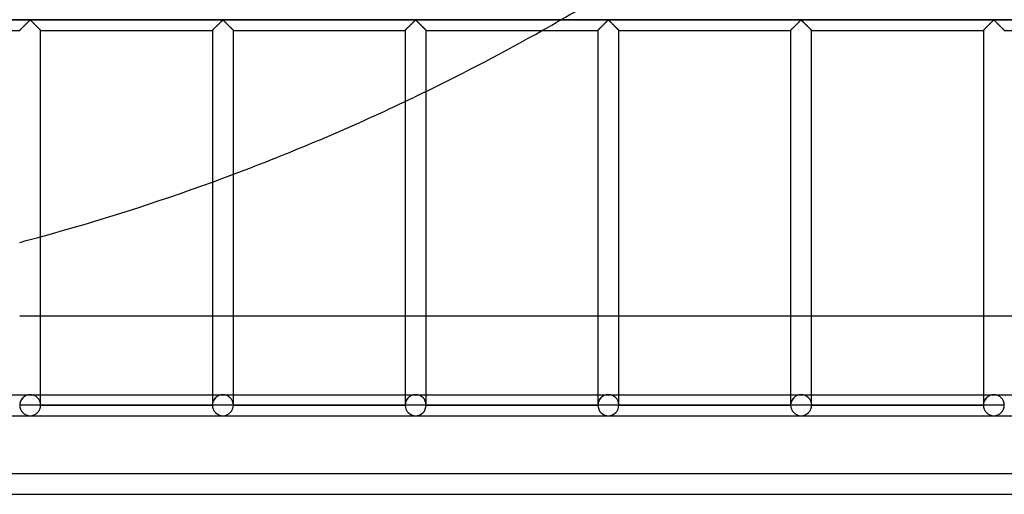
# Model space of a CAD drawing. Header units: millimetres. Extents: x -572 to 572, y -572 to 572.
# Tile 38 of 59: x 135 to 370, y -572 to -459. Entities that reach past the tile are written whole.
import ezdxf

# ---------------------------------------------------------------- set-up
doc = ezdxf.new("R2010")
doc.units = ezdxf.units.MM
doc.layers.add('MAIN-1', color=7, linetype='Continuous')
doc.layers.add('MAIN-2', color=7, linetype='Continuous')

msp = doc.modelspace()

# ---------------------------------------------------------------- linework, layer by layer
at = {"layer": 'MAIN-1'}
for p, q in [((551.25, -459.38), (-551.25, -459.38)), ((137.19, -460), (137.3, -459.89)), ((137.3, -459.89), (137.41, -459.79)), ((137.41, -459.79), (137.51, -459.69)), ((137.51, -459.69), (137.61, -459.59)), ((137.61, -459.59), (137.7, -459.51)), ((137.7, -459.51), (137.81, -459.45)), ((137.81, -459.45), (137.89, -459.48)), ((137.89, -459.48), (137.94, -459.52)), ((137.94, -459.52), (137.99, -459.57)), ((137.99, -459.57), (138.05, -459.62)), ((138.05, -459.62), (138.1, -459.67)), ((138.1, -459.67), (138.16, -459.73)), ((138.16, -459.73), (138.22, -459.79)), ((138.22, -459.79), (138.28, -459.85)), ((138.28, -459.85), (138.34, -459.91)), ((138.34, -459.91), (138.41, -459.97)), ((138.41, -459.97), (138.47, -460.04)), ((183.13, -460), (183.24, -459.89)), ((183.24, -459.89), (183.35, -459.79)), ((183.35, -459.79), (183.45, -459.69)), ((183.45, -459.69), (183.54, -459.59)), ((183.54, -459.59), (183.64, -459.51)), ((183.64, -459.51), (183.75, -459.45)), ((183.75, -459.45), (183.82, -459.48)), ((183.82, -459.48), (183.88, -459.52)), ((183.88, -459.52), (183.93, -459.57)), ((183.93, -459.57), (183.98, -459.62)), ((183.98, -459.62), (184.04, -459.67)), ((184.04, -459.67), (184.1, -459.73)), ((184.1, -459.73), (184.16, -459.79)), ((184.16, -459.79), (184.22, -459.85)), ((184.22, -459.85), (184.28, -459.91)), ((184.28, -459.91), (184.34, -459.97)), ((184.34, -459.97), (184.41, -460.04)), ((229.06, -460), (229.18, -459.89)), ((229.18, -459.89), (229.28, -459.79)), ((229.28, -459.79), (229.38, -459.69)), ((229.38, -459.69), (229.48, -459.59)), ((229.48, -459.59), (229.57, -459.51)), ((229.57, -459.51), (229.69, -459.45)), ((229.69, -459.45), (229.76, -459.48)), ((229.76, -459.48), (229.82, -459.52)), ((229.82, -459.52), (229.87, -459.57)), ((229.87, -459.57), (229.92, -459.62)), ((229.92, -459.62), (229.98, -459.67)), ((229.98, -459.67), (230.04, -459.73)), ((230.04, -459.73), (230.09, -459.79)), ((230.09, -459.79), (230.16, -459.85)), ((230.16, -459.85), (230.22, -459.91)), ((230.22, -459.91), (230.28, -459.97)), ((230.28, -459.97), (230.35, -460.04)), ((275, -460), (275.11, -459.89)), ((275.11, -459.89), (275.22, -459.79)), ((275.22, -459.79), (275.32, -459.69)), ((275.32, -459.69), (275.42, -459.59)), ((275.42, -459.59), (275.51, -459.51)), ((275.51, -459.51), (275.62, -459.45)), ((275.62, -459.45), (275.7, -459.48)), ((275.7, -459.48), (275.75, -459.52)), ((275.75, -459.52), (275.81, -459.57)), ((275.81, -459.57), (275.86, -459.62)), ((275.86, -459.62), (275.92, -459.67)), ((275.92, -459.67), (275.97, -459.73)), ((275.97, -459.73), (276.03, -459.79)), ((276.03, -459.79), (276.09, -459.85)), ((276.09, -459.85), (276.16, -459.91)), ((276.16, -459.91), (276.22, -459.97)), ((276.22, -459.97), (276.28, -460.04)), ((320.94, -460), (321.05, -459.89)), ((321.05, -459.89), (321.16, -459.79)), ((321.16, -459.79), (321.26, -459.69)), ((321.26, -459.69), (321.36, -459.59)), ((321.36, -459.59), (321.45, -459.51)), ((321.45, -459.51), (321.56, -459.45)), ((321.56, -459.45), (321.64, -459.48)), ((321.64, -459.48), (321.69, -459.52)), ((321.69, -459.52), (321.74, -459.57)), ((321.74, -459.57), (321.8, -459.62)), ((321.8, -459.62), (321.85, -459.67)), ((321.85, -459.67), (321.91, -459.73)), ((321.91, -459.73), (321.97, -459.79)), ((321.97, -459.79), (322.03, -459.85)), ((322.03, -459.85), (322.09, -459.91)), ((322.09, -459.91), (322.16, -459.97)), ((322.16, -459.97), (322.22, -460.04)), ((366.88, -460), (366.99, -459.89)), ((366.99, -459.89), (367.1, -459.79)), ((367.1, -459.79), (367.2, -459.69)), ((367.2, -459.69), (367.29, -459.59)), ((367.29, -459.59), (367.39, -459.51)), ((367.39, -459.51), (367.5, -459.45)), ((367.5, -459.45), (367.57, -459.48)), ((367.57, -459.48), (367.63, -459.52)), ((367.63, -459.52), (367.68, -459.57)), ((367.68, -459.57), (367.73, -459.62)), ((367.73, -459.62), (367.79, -459.67)), ((367.79, -459.67), (367.85, -459.73)), ((367.85, -459.73), (367.91, -459.79)), ((367.91, -459.79), (367.97, -459.85)), ((367.97, -459.85), (368.03, -459.91)), ((368.03, -459.91), (368.09, -459.97)), ((368.09, -459.97), (368.16, -460.04)), ((94.37, -461.88), (135.31, -461.88)), ((135.31, -461.88), (135.32, -461.87)), ((135.32, -461.87), (135.34, -461.85)), ((135.34, -461.85), (135.38, -461.81)), ((135.38, -461.81), (135.42, -461.77)), ((135.42, -461.77), (135.48, -461.71)), ((135.48, -461.71), (135.55, -461.64)), ((135.55, -461.64), (135.63, -461.56)), ((135.63, -461.56), (135.72, -461.47)), ((135.72, -461.47), (135.82, -461.37)), ((135.82, -461.37), (135.92, -461.27)), ((135.92, -461.27), (136.03, -461.16)), ((136.03, -461.16), (136.13, -461.05)), ((136.13, -461.05), (136.25, -460.94)), ((136.25, -460.94), (136.36, -460.83)), ((136.36, -460.83), (136.48, -460.71)), ((136.48, -460.71), (136.6, -460.59)), ((136.6, -460.59), (136.72, -460.47)), ((136.72, -460.47), (136.84, -460.35)), ((136.84, -460.35), (136.96, -460.23)), ((136.96, -460.23), (137.08, -460.12)), ((137.08, -460.12), (137.19, -460)), ((138.47, -460.04), (138.54, -460.1)), ((138.54, -460.1), (138.6, -460.17)), ((138.6, -460.17), (138.67, -460.24)), ((138.67, -460.24), (138.74, -460.3)), ((138.74, -460.3), (138.81, -460.37)), ((138.81, -460.37), (138.88, -460.44)), ((138.88, -460.44), (138.94, -460.51)), ((138.94, -460.51), (139.01, -460.58)), ((139.01, -460.58), (139.08, -460.65)), ((139.08, -460.65), (139.15, -460.72)), ((139.15, -460.72), (139.22, -460.78)), ((139.22, -460.78), (139.29, -460.85)), ((139.29, -460.85), (139.35, -460.92)), ((139.35, -460.92), (139.42, -460.98)), ((139.42, -460.98), (139.48, -461.05)), ((139.48, -461.05), (139.55, -461.11)), ((139.55, -461.11), (139.61, -461.17)), ((139.61, -461.17), (139.67, -461.23)), ((139.67, -461.23), (139.73, -461.29)), ((139.73, -461.29), (139.79, -461.35)), ((139.79, -461.35), (139.84, -461.41)), ((139.84, -461.41), (139.9, -461.46)), ((139.9, -461.46), (139.95, -461.51)), ((139.95, -461.51), (140, -461.56)), ((140, -461.56), (140.05, -461.61)), ((140.05, -461.61), (140.09, -461.66)), ((140.09, -461.66), (140.13, -461.7)), ((140.13, -461.7), (140.17, -461.73)), ((140.17, -461.73), (140.2, -461.77)), ((140.2, -461.77), (140.23, -461.79)), ((140.23, -461.79), (140.25, -461.82)), ((140.25, -461.82), (140.28, -461.84)), ((140.28, -461.84), (140.29, -461.85)), ((140.29, -461.85), (140.3, -461.87)), ((140.3, -461.87), (140.31, -461.87)), ((140.31, -461.87), (140.31, -461.88)), ((140.31, -551.25), (140.31, -461.88)), ((140.31, -461.88), (181.25, -461.88)), ((181.25, -461.88), (181.26, -461.87)), ((181.25, -461.88), (181.25, -551.25)), ((181.26, -461.87), (181.28, -461.85)), ((181.28, -461.85), (181.31, -461.81)), ((181.31, -461.81), (181.36, -461.77)), ((181.36, -461.77), (181.42, -461.71)), ((181.42, -461.71), (181.49, -461.64)), ((181.49, -461.64), (181.57, -461.56)), ((181.57, -461.56), (181.66, -461.47)), ((181.66, -461.47), (181.76, -461.37)), ((181.76, -461.37), (181.86, -461.27)), ((181.86, -461.27), (181.96, -461.16)), ((181.96, -461.16), (182.07, -461.05)), ((182.07, -461.05), (182.18, -460.94)), ((182.18, -460.94), (182.3, -460.83)), ((182.3, -460.83), (182.42, -460.71)), ((182.42, -460.71), (182.54, -460.59)), ((182.54, -460.59), (182.66, -460.47)), ((182.66, -460.47), (182.78, -460.35)), ((182.78, -460.35), (182.9, -460.23)), ((182.9, -460.23), (183.01, -460.12)), ((183.01, -460.12), (183.13, -460)), ((184.41, -460.04), (184.48, -460.1)), ((184.48, -460.1), (184.54, -460.17)), ((184.54, -460.17), (184.61, -460.24)), ((184.61, -460.24), (184.68, -460.3)), ((184.68, -460.3), (184.74, -460.37)), ((184.74, -460.37), (184.81, -460.44)), ((184.81, -460.44), (184.88, -460.51)), ((184.88, -460.51), (184.95, -460.58)), ((184.95, -460.58), (185.02, -460.65)), ((185.02, -460.65), (185.09, -460.72)), ((185.09, -460.72), (185.16, -460.78)), ((185.16, -460.78), (185.22, -460.85)), ((185.22, -460.85), (185.29, -460.92)), ((185.29, -460.92), (185.36, -460.98)), ((185.36, -460.98), (185.42, -461.05)), ((185.42, -461.05), (185.48, -461.11)), ((185.48, -461.11), (185.55, -461.17)), ((185.55, -461.17), (185.61, -461.23)), ((185.61, -461.23), (185.67, -461.29)), ((185.67, -461.29), (185.72, -461.35)), ((185.72, -461.35), (185.78, -461.41)), ((185.78, -461.41), (185.84, -461.46)), ((185.84, -461.46), (185.89, -461.51)), ((185.89, -461.51), (185.94, -461.56)), ((185.94, -461.56), (185.99, -461.61)), ((185.99, -461.61), (186.03, -461.66)), ((186.03, -461.66), (186.07, -461.7)), ((186.07, -461.7), (186.11, -461.73)), ((186.11, -461.73), (186.14, -461.77)), ((186.14, -461.77), (186.17, -461.79)), ((186.17, -461.79), (186.19, -461.82)), ((186.19, -461.82), (186.21, -461.84)), ((186.21, -461.84), (186.23, -461.85)), ((186.23, -461.85), (186.24, -461.87)), ((186.24, -461.87), (186.25, -461.87)), ((186.25, -461.87), (186.25, -461.88)), ((186.25, -551.25), (186.25, -461.88)), ((186.25, -461.88), (227.19, -461.88)), ((227.19, -461.88), (227.2, -461.87)), ((227.19, -461.88), (227.19, -551.25)), ((227.2, -461.87), (227.22, -461.85)), ((227.22, -461.85), (227.25, -461.81)), ((227.25, -461.81), (227.3, -461.77)), ((227.3, -461.77), (227.36, -461.71)), ((227.36, -461.71), (227.43, -461.64)), ((227.43, -461.64), (227.51, -461.56)), ((227.51, -461.56), (227.6, -461.47)), ((227.6, -461.47), (227.69, -461.37)), ((227.69, -461.37), (227.8, -461.27)), ((227.8, -461.27), (227.9, -461.16)), ((227.9, -461.16), (228.01, -461.05)), ((228.01, -461.05), (228.12, -460.94)), ((228.12, -460.94), (228.24, -460.83)), ((228.24, -460.83), (228.36, -460.71)), ((228.36, -460.71), (228.48, -460.59)), ((228.48, -460.59), (228.6, -460.47)), ((228.6, -460.47), (228.72, -460.35)), ((228.72, -460.35), (228.83, -460.23)), ((228.83, -460.23), (228.95, -460.12)), ((228.95, -460.12), (229.06, -460)), ((230.35, -460.04), (230.41, -460.1)), ((230.41, -460.1), (230.48, -460.17)), ((230.48, -460.17), (230.55, -460.24)), ((230.55, -460.24), (230.61, -460.3)), ((230.61, -460.3), (230.68, -460.37)), ((230.68, -460.37), (230.75, -460.44)), ((230.75, -460.44), (230.82, -460.51)), ((230.82, -460.51), (230.89, -460.58)), ((230.89, -460.58), (230.96, -460.65)), ((230.96, -460.65), (231.03, -460.72)), ((231.03, -460.72), (231.09, -460.78)), ((231.09, -460.78), (231.16, -460.85)), ((231.16, -460.85), (231.23, -460.92)), ((231.23, -460.92), (231.29, -460.98)), ((231.29, -460.98), (231.36, -461.05)), ((231.36, -461.05), (231.42, -461.11)), ((231.42, -461.11), (231.48, -461.17)), ((231.48, -461.17), (231.54, -461.23)), ((231.54, -461.23), (231.6, -461.29)), ((231.6, -461.29), (231.66, -461.35)), ((231.66, -461.35), (231.72, -461.41)), ((231.72, -461.41), (231.77, -461.46)), ((231.77, -461.46), (231.83, -461.51)), ((231.83, -461.51), (231.88, -461.56)), ((231.88, -461.56), (231.92, -461.61)), ((231.92, -461.61), (231.97, -461.66)), ((231.97, -461.66), (232.01, -461.7)), ((232.01, -461.7), (232.04, -461.73)), ((232.04, -461.73), (232.08, -461.77)), ((232.08, -461.77), (232.11, -461.79)), ((232.11, -461.79), (232.13, -461.82)), ((232.13, -461.82), (232.15, -461.84)), ((232.15, -461.84), (232.17, -461.85)), ((232.17, -461.85), (232.18, -461.87)), ((232.18, -461.87), (232.18, -461.87)), ((232.18, -461.87), (232.19, -461.88)), ((232.19, -551.25), (232.19, -461.88)), ((232.19, -461.88), (273.13, -461.88)), ((273.13, -461.87), (273.15, -461.85)), ((273.13, -461.88), (273.13, -461.87)), ((273.13, -461.88), (273.13, -551.25)), ((273.15, -461.85), (273.19, -461.81)), ((273.19, -461.81), (273.23, -461.77)), ((273.23, -461.77), (273.29, -461.71)), ((273.29, -461.71), (273.36, -461.64)), ((273.36, -461.64), (273.45, -461.56)), ((273.45, -461.56), (273.53, -461.47)), ((273.53, -461.47), (273.63, -461.37)), ((273.63, -461.37), (273.73, -461.27)), ((273.73, -461.27), (273.84, -461.16)), ((273.84, -461.16), (273.95, -461.05)), ((273.95, -461.05), (274.06, -460.94)), ((274.06, -460.94), (274.18, -460.83)), ((274.18, -460.83), (274.29, -460.71)), ((274.29, -460.71), (274.41, -460.59)), ((274.41, -460.59), (274.53, -460.47)), ((274.53, -460.47), (274.65, -460.35)), ((274.65, -460.35), (274.77, -460.23)), ((274.77, -460.23), (274.89, -460.12)), ((274.89, -460.12), (275, -460)), ((276.28, -460.04), (276.35, -460.1)), ((276.35, -460.1), (276.42, -460.17)), ((276.42, -460.17), (276.48, -460.24)), ((276.48, -460.24), (276.55, -460.3)), ((276.55, -460.3), (276.62, -460.37)), ((276.62, -460.37), (276.69, -460.44)), ((276.69, -460.44), (276.76, -460.51)), ((276.76, -460.51), (276.83, -460.58)), ((276.83, -460.58), (276.9, -460.65)), ((276.9, -460.65), (276.96, -460.72)), ((276.96, -460.72), (277.03, -460.78)), ((277.03, -460.78), (277.1, -460.85)), ((277.1, -460.85), (277.17, -460.92)), ((277.17, -460.92), (277.23, -460.98)), ((277.23, -460.98), (277.3, -461.05)), ((277.3, -461.05), (277.36, -461.11)), ((277.36, -461.11), (277.42, -461.17)), ((277.42, -461.17), (277.48, -461.23)), ((277.48, -461.23), (277.54, -461.29)), ((277.54, -461.29), (277.6, -461.35)), ((277.6, -461.35), (277.66, -461.41)), ((277.66, -461.41), (277.71, -461.46)), ((277.71, -461.46), (277.76, -461.51)), ((277.76, -461.51), (277.81, -461.56)), ((277.81, -461.56), (277.86, -461.61)), ((277.86, -461.61), (277.9, -461.66)), ((277.9, -461.66), (277.94, -461.7)), ((277.94, -461.7), (277.98, -461.73)), ((277.98, -461.73), (278.01, -461.77)), ((278.01, -461.77), (278.04, -461.79)), ((278.04, -461.79), (278.07, -461.82)), ((278.07, -461.82), (278.09, -461.84)), ((278.09, -461.84), (278.1, -461.85)), ((278.1, -461.85), (278.11, -461.87)), ((278.11, -461.87), (278.12, -461.87)), ((278.12, -461.87), (278.12, -461.88)), ((278.12, -551.25), (278.12, -461.88)), ((278.12, -461.88), (319.06, -461.88)), ((319.06, -461.88), (319.07, -461.87)), ((319.06, -461.88), (319.06, -551.25)), ((319.07, -461.87), (319.09, -461.85)), ((319.09, -461.85), (319.13, -461.81)), ((319.13, -461.81), (319.17, -461.77)), ((319.17, -461.77), (319.23, -461.71)), ((319.23, -461.71), (319.3, -461.64)), ((319.3, -461.64), (319.38, -461.56)), ((319.38, -461.56), (319.47, -461.47)), ((319.47, -461.47), (319.57, -461.37)), ((319.57, -461.37), (319.67, -461.27)), ((319.67, -461.27), (319.78, -461.16)), ((319.78, -461.16), (319.88, -461.05)), ((319.88, -461.05), (320, -460.94)), ((320, -460.94), (320.11, -460.83)), ((320.11, -460.83), (320.23, -460.71)), ((320.23, -460.71), (320.35, -460.59)), ((320.35, -460.59), (320.47, -460.47)), ((320.47, -460.47), (320.59, -460.35)), ((320.59, -460.35), (320.71, -460.23)), ((320.71, -460.23), (320.83, -460.12)), ((320.83, -460.12), (320.94, -460)), ((322.22, -460.04), (322.29, -460.1)), ((322.29, -460.1), (322.35, -460.17)), ((322.35, -460.17), (322.42, -460.24)), ((322.42, -460.24), (322.49, -460.3)), ((322.49, -460.3), (322.56, -460.37)), ((322.56, -460.37), (322.63, -460.44)), ((322.63, -460.44), (322.69, -460.51)), ((322.69, -460.51), (322.76, -460.58)), ((322.76, -460.58), (322.83, -460.65)), ((322.83, -460.65), (322.9, -460.72)), ((322.9, -460.72), (322.97, -460.78)), ((322.97, -460.78), (323.04, -460.85)), ((323.04, -460.85), (323.1, -460.92)), ((323.1, -460.92), (323.17, -460.98)), ((323.17, -460.98), (323.23, -461.05)), ((323.23, -461.05), (323.3, -461.11)), ((323.3, -461.11), (323.36, -461.17)), ((323.36, -461.17), (323.42, -461.23)), ((323.42, -461.23), (323.48, -461.29)), ((323.48, -461.29), (323.54, -461.35)), ((323.54, -461.35), (323.59, -461.41)), ((323.59, -461.41), (323.65, -461.46)), ((323.65, -461.46), (323.7, -461.51)), ((323.7, -461.51), (323.75, -461.56)), ((323.75, -461.56), (323.8, -461.61)), ((323.8, -461.61), (323.84, -461.66)), ((323.84, -461.66), (323.88, -461.7)), ((323.88, -461.7), (323.92, -461.73)), ((323.92, -461.73), (323.95, -461.77)), ((323.95, -461.77), (323.98, -461.79)), ((323.98, -461.79), (324, -461.82)), ((324, -461.82), (324.03, -461.84)), ((324.03, -461.84), (324.04, -461.85)), ((324.04, -461.85), (324.05, -461.87)), ((324.05, -461.87), (324.06, -461.87)), ((324.06, -461.87), (324.06, -461.88)), ((324.06, -551.25), (324.06, -461.88)), ((324.06, -461.88), (365, -461.88)), ((365, -461.88), (365.01, -461.87)), ((365, -461.88), (365, -551.25)), ((365.01, -461.87), (365.03, -461.85)), ((365.03, -461.85), (365.06, -461.81)), ((365.06, -461.81), (365.11, -461.77)), ((365.11, -461.77), (365.17, -461.71)), ((365.17, -461.71), (365.24, -461.64)), ((365.24, -461.64), (365.32, -461.56)), ((365.32, -461.56), (365.41, -461.47)), ((365.41, -461.47), (365.51, -461.37)), ((365.51, -461.37), (365.61, -461.27)), ((365.61, -461.27), (365.71, -461.16)), ((365.71, -461.16), (365.82, -461.05)), ((365.82, -461.05), (365.93, -460.94)), ((365.93, -460.94), (366.05, -460.83)), ((366.05, -460.83), (366.17, -460.71)), ((366.17, -460.71), (366.29, -460.59)), ((366.29, -460.59), (366.41, -460.47)), ((366.41, -460.47), (366.53, -460.35)), ((366.53, -460.35), (366.65, -460.23)), ((366.65, -460.23), (366.76, -460.12)), ((366.76, -460.12), (366.88, -460)), ((368.16, -460.04), (368.23, -460.1)), ((368.23, -460.1), (368.29, -460.17)), ((368.29, -460.17), (368.36, -460.24)), ((368.36, -460.24), (368.43, -460.3)), ((368.43, -460.3), (368.49, -460.37)), ((368.49, -460.37), (368.56, -460.44)), ((368.56, -460.44), (368.63, -460.51)), ((368.63, -460.51), (368.7, -460.58)), ((368.7, -460.58), (368.77, -460.65)), ((368.77, -460.65), (368.84, -460.72)), ((368.84, -460.72), (368.91, -460.78)), ((368.91, -460.78), (368.97, -460.85)), ((368.97, -460.85), (369.04, -460.92)), ((369.04, -460.92), (369.11, -460.98)), ((369.11, -460.98), (369.17, -461.05)), ((369.17, -461.05), (369.23, -461.11)), ((369.23, -461.11), (369.3, -461.17)), ((369.3, -461.17), (369.36, -461.23)), ((369.36, -461.23), (369.42, -461.29)), ((369.42, -461.29), (369.47, -461.35)), ((369.47, -461.35), (369.53, -461.41)), ((369.53, -461.41), (369.59, -461.46)), ((369.59, -461.46), (369.64, -461.51)), ((369.64, -461.51), (369.69, -461.56)), ((369.69, -461.56), (369.74, -461.61)), ((369.74, -461.61), (369.78, -461.66)), ((369.78, -461.66), (369.82, -461.7)), ((369.82, -461.7), (369.86, -461.73)), ((369.86, -461.73), (369.89, -461.77)), ((369.89, -461.77), (369.92, -461.79)), ((369.92, -461.79), (369.94, -461.82)), ((369.94, -461.82), (369.96, -461.84)), ((369.96, -461.84), (369.98, -461.85)), ((369.98, -461.85), (369.99, -461.87)), ((369.99, -461.87), (370, -461.87)), ((370, -461.87), (370, -461.88)), ((370, -461.88), (410.94, -461.88)), ((181.25, -530), (140.31, -530)), ((227.19, -530), (186.25, -530)), ((273.13, -530), (232.19, -530)), ((319.06, -530), (278.12, -530)), ((365, -530), (324.06, -530)), ((410.94, -530), (370, -530)), ((94.37, -548.75), (135.31, -548.75)), ((140.31, -548.75), (181.25, -548.75)), ((186.25, -548.75), (227.19, -548.75)), ((232.19, -548.75), (273.13, -548.75)), ((278.12, -548.75), (319.06, -548.75)), ((324.06, -548.75), (365, -548.75)), ((370, -548.75), (410.94, -548.75)), ((137.81, -551.25), (135.31, -551.25)), ((140.31, -551.25), (137.81, -551.25)), ((181.25, -551.25), (140.31, -551.25)), ((183.75, -551.25), (181.25, -551.25)), ((186.25, -551.25), (183.75, -551.25)), ((227.19, -551.25), (186.25, -551.25)), ((229.69, -551.25), (227.19, -551.25)), ((232.19, -551.25), (229.69, -551.25)), ((273.13, -551.25), (232.19, -551.25)), ((275.62, -551.25), (273.13, -551.25)), ((278.12, -551.25), (275.62, -551.25)), ((319.06, -551.25), (278.12, -551.25)), ((321.56, -551.25), (319.06, -551.25)), ((324.06, -551.25), (321.56, -551.25)), ((365, -551.25), (324.06, -551.25)), ((367.5, -551.25), (365, -551.25)), ((370, -551.25), (367.5, -551.25)), ((91.87, -553.75), (137.81, -553.75)), ((137.81, -553.75), (183.75, -553.75)), ((183.75, -553.75), (229.69, -553.75)), ((229.69, -553.75), (275.62, -553.75)), ((275.62, -553.75), (321.56, -553.75)), ((321.56, -553.75), (367.5, -553.75)), ((367.5, -553.75), (413.44, -553.75)), ((-572.5, -572.5), (572.5, -572.5))]:
    msp.add_line(p, q, dxfattribs=at)
for centre, radius, start, end in [((0, 0), 530, 295.9819, 299.371), ((0, 0), 530, 290.5738, 295.3824), ((0, 0), 530, 285.3514, 289.9977), ((137.81, -551.25), 2.5, 180, 0), ((183.75, -551.25), 2.5, 180, 0), ((229.69, -551.25), 2.5, 180, 0), ((275.62, -551.25), 2.5, 180, 0), ((321.56, -551.25), 2.5, 180, 0), ((367.5, -551.25), 2.5, 180, 0)]:
    msp.add_arc(centre, radius, start, end, dxfattribs=at)
at = {"layer": 'MAIN-2'}
for p, q in [((-548.75, -459.38), (548.75, -459.38)), ((137.27, -459.92), (137.18, -460.01)), ((137.36, -459.83), (137.27, -459.92)), ((137.45, -459.75), (137.36, -459.83)), ((137.53, -459.67), (137.45, -459.75)), ((137.6, -459.59), (137.53, -459.67)), ((137.68, -459.53), (137.6, -459.59)), ((137.76, -459.46), (137.68, -459.53)), ((137.87, -459.46), (137.76, -459.46)), ((137.95, -459.53), (137.87, -459.46)), ((138.02, -459.59), (137.95, -459.53)), ((138.1, -459.67), (138.02, -459.59)), ((138.18, -459.75), (138.1, -459.67)), ((138.26, -459.83), (138.18, -459.75)), ((138.35, -459.92), (138.26, -459.83)), ((138.44, -460.01), (138.35, -459.92)), ((183.21, -459.92), (183.12, -460.01)), ((183.3, -459.83), (183.21, -459.92)), ((183.38, -459.75), (183.3, -459.83)), ((183.46, -459.67), (183.38, -459.75)), ((183.54, -459.59), (183.46, -459.67)), ((183.62, -459.53), (183.54, -459.59)), ((183.69, -459.46), (183.62, -459.53)), ((183.81, -459.46), (183.69, -459.46)), ((183.88, -459.53), (183.81, -459.46)), ((183.96, -459.59), (183.88, -459.53)), ((184.04, -459.67), (183.96, -459.59)), ((184.12, -459.75), (184.04, -459.67)), ((184.2, -459.83), (184.12, -459.75)), ((184.29, -459.92), (184.2, -459.83)), ((184.38, -460.01), (184.29, -459.92)), ((229.15, -459.92), (229.06, -460.01)), ((229.24, -459.83), (229.15, -459.92)), ((229.32, -459.75), (229.24, -459.83)), ((229.4, -459.67), (229.32, -459.75)), ((229.48, -459.59), (229.4, -459.67)), ((229.55, -459.53), (229.48, -459.59)), ((229.63, -459.46), (229.55, -459.53)), ((229.74, -459.46), (229.63, -459.46)), ((229.82, -459.53), (229.74, -459.46)), ((229.9, -459.59), (229.82, -459.53)), ((229.97, -459.67), (229.9, -459.59)), ((230.05, -459.75), (229.97, -459.67)), ((230.14, -459.83), (230.05, -459.75)), ((230.23, -459.92), (230.14, -459.83)), ((230.32, -460.01), (230.23, -459.92)), ((275.09, -459.92), (275, -460.01)), ((275.17, -459.83), (275.09, -459.92)), ((275.26, -459.75), (275.17, -459.83)), ((275.34, -459.67), (275.26, -459.75)), ((275.42, -459.59), (275.34, -459.67)), ((275.49, -459.53), (275.42, -459.59)), ((275.57, -459.46), (275.49, -459.53)), ((275.68, -459.46), (275.57, -459.46)), ((275.76, -459.53), (275.68, -459.46)), ((275.83, -459.59), (275.76, -459.53)), ((275.91, -459.67), (275.83, -459.59)), ((275.99, -459.75), (275.91, -459.67)), ((276.08, -459.83), (275.99, -459.75)), ((276.16, -459.92), (276.08, -459.83)), ((276.25, -460.01), (276.16, -459.92)), ((321.02, -459.92), (320.93, -460.01)), ((321.11, -459.83), (321.02, -459.92)), ((321.2, -459.75), (321.11, -459.83)), ((321.28, -459.67), (321.2, -459.75)), ((321.35, -459.59), (321.28, -459.67)), ((321.43, -459.53), (321.35, -459.59)), ((321.51, -459.46), (321.43, -459.53)), ((321.62, -459.46), (321.51, -459.46)), ((321.7, -459.53), (321.62, -459.46)), ((321.77, -459.59), (321.7, -459.53)), ((321.85, -459.67), (321.77, -459.59)), ((321.93, -459.75), (321.85, -459.67)), ((322.01, -459.83), (321.93, -459.75)), ((322.1, -459.92), (322.01, -459.83)), ((322.19, -460.01), (322.1, -459.92)), ((366.96, -459.92), (366.87, -460.01)), ((367.05, -459.83), (366.96, -459.92)), ((367.13, -459.75), (367.05, -459.83)), ((367.21, -459.67), (367.13, -459.75)), ((367.29, -459.59), (367.21, -459.67)), ((367.37, -459.53), (367.29, -459.59)), ((367.44, -459.46), (367.37, -459.53)), ((367.56, -459.46), (367.44, -459.46)), ((367.63, -459.53), (367.56, -459.46)), ((367.71, -459.59), (367.63, -459.53)), ((367.79, -459.67), (367.71, -459.59)), ((367.87, -459.75), (367.79, -459.67)), ((367.95, -459.83), (367.87, -459.75)), ((368.04, -459.92), (367.95, -459.83)), ((368.13, -460.01), (368.04, -459.92)), ((135.32, -461.87), (135.31, -461.88)), ((135.33, -461.86), (135.32, -461.87)), ((135.35, -461.83), (135.33, -461.86)), ((135.38, -461.8), (135.35, -461.83)), ((135.42, -461.76), (135.38, -461.8)), ((135.47, -461.72), (135.42, -461.76)), ((135.53, -461.66), (135.47, -461.72)), ((135.59, -461.6), (135.53, -461.66)), ((135.65, -461.53), (135.59, -461.6)), ((135.73, -461.46), (135.65, -461.53)), ((135.81, -461.38), (135.73, -461.46)), ((135.89, -461.3), (135.81, -461.38)), ((135.97, -461.22), (135.89, -461.3)), ((136.06, -461.13), (135.97, -461.22)), ((136.14, -461.04), (136.06, -461.13)), ((136.23, -460.95), (136.14, -461.04)), ((136.33, -460.86), (136.23, -460.95)), ((136.42, -460.77), (136.33, -460.86)), ((136.52, -460.67), (136.42, -460.77)), ((136.62, -460.57), (136.52, -460.67)), ((136.71, -460.48), (136.62, -460.57)), ((136.81, -460.38), (136.71, -460.48)), ((136.9, -460.29), (136.81, -460.38)), ((137, -460.19), (136.9, -460.29)), ((137.09, -460.1), (137, -460.19)), ((137.18, -460.01), (137.09, -460.1)), ((138.53, -460.1), (138.44, -460.01)), ((138.63, -460.19), (138.53, -460.1)), ((138.72, -460.29), (138.63, -460.19)), ((138.82, -460.38), (138.72, -460.29)), ((138.91, -460.48), (138.82, -460.38)), ((139.01, -460.57), (138.91, -460.48)), ((139.11, -460.67), (139.01, -460.57)), ((139.2, -460.77), (139.11, -460.67)), ((139.3, -460.86), (139.2, -460.77)), ((139.39, -460.95), (139.3, -460.86)), ((139.48, -461.04), (139.39, -460.95)), ((139.57, -461.13), (139.48, -461.04)), ((139.65, -461.22), (139.57, -461.13)), ((139.74, -461.3), (139.65, -461.22)), ((139.82, -461.38), (139.74, -461.3)), ((139.9, -461.46), (139.82, -461.38)), ((139.97, -461.53), (139.9, -461.46)), ((140.04, -461.6), (139.97, -461.53)), ((140.1, -461.66), (140.04, -461.6)), ((140.15, -461.72), (140.1, -461.66)), ((140.2, -461.76), (140.15, -461.72)), ((140.24, -461.8), (140.2, -461.76)), ((140.27, -461.83), (140.24, -461.8)), ((140.29, -461.86), (140.27, -461.83)), ((140.31, -461.87), (140.29, -461.86)), ((140.31, -461.88), (140.31, -461.87)), ((181.26, -461.87), (181.25, -461.88)), ((181.27, -461.86), (181.26, -461.87)), ((181.29, -461.83), (181.27, -461.86)), ((181.32, -461.8), (181.29, -461.83)), ((181.36, -461.76), (181.32, -461.8)), ((181.41, -461.72), (181.36, -461.76)), ((181.46, -461.66), (181.41, -461.72)), ((181.52, -461.6), (181.46, -461.66)), ((181.59, -461.53), (181.52, -461.6)), ((181.67, -461.46), (181.59, -461.53)), ((181.74, -461.38), (181.67, -461.46)), ((181.82, -461.3), (181.74, -461.38)), ((181.91, -461.22), (181.82, -461.3)), ((181.99, -461.13), (181.91, -461.22)), ((182.08, -461.04), (181.99, -461.13)), ((182.17, -460.95), (182.08, -461.04)), ((182.27, -460.86), (182.17, -460.95)), ((182.36, -460.77), (182.27, -460.86)), ((182.46, -460.67), (182.36, -460.77)), ((182.55, -460.57), (182.46, -460.67)), ((182.65, -460.48), (182.55, -460.57)), ((182.75, -460.38), (182.65, -460.48)), ((182.84, -460.29), (182.75, -460.38)), ((182.94, -460.19), (182.84, -460.29)), ((183.03, -460.1), (182.94, -460.19)), ((183.12, -460.01), (183.03, -460.1)), ((184.47, -460.1), (184.38, -460.01)), ((184.56, -460.19), (184.47, -460.1)), ((184.66, -460.29), (184.56, -460.19)), ((184.75, -460.38), (184.66, -460.29)), ((184.85, -460.48), (184.75, -460.38)), ((184.95, -460.57), (184.85, -460.48)), ((185.04, -460.67), (184.95, -460.57)), ((185.14, -460.77), (185.04, -460.67)), ((185.23, -460.86), (185.14, -460.77)), ((185.33, -460.95), (185.23, -460.86)), ((185.42, -461.04), (185.33, -460.95)), ((185.51, -461.13), (185.42, -461.04)), ((185.59, -461.22), (185.51, -461.13)), ((185.68, -461.3), (185.59, -461.22)), ((185.76, -461.38), (185.68, -461.3)), ((185.83, -461.46), (185.76, -461.38)), ((185.91, -461.53), (185.83, -461.46)), ((185.98, -461.6), (185.91, -461.53)), ((186.04, -461.66), (185.98, -461.6)), ((186.09, -461.72), (186.04, -461.66)), ((186.14, -461.76), (186.09, -461.72)), ((186.18, -461.8), (186.14, -461.76)), ((186.21, -461.83), (186.18, -461.8)), ((186.23, -461.86), (186.21, -461.83)), ((186.24, -461.87), (186.23, -461.86)), ((186.25, -461.88), (186.24, -461.87)), ((227.21, -461.86), (227.19, -461.87)), ((227.19, -461.87), (227.19, -461.88)), ((227.23, -461.83), (227.21, -461.86)), ((227.26, -461.8), (227.23, -461.83)), ((227.3, -461.76), (227.26, -461.8)), ((227.35, -461.72), (227.3, -461.76)), ((227.4, -461.66), (227.35, -461.72)), ((227.46, -461.6), (227.4, -461.66)), ((227.53, -461.53), (227.46, -461.6)), ((227.6, -461.46), (227.53, -461.53)), ((227.68, -461.38), (227.6, -461.46)), ((227.76, -461.3), (227.68, -461.38)), ((227.85, -461.22), (227.76, -461.3)), ((227.93, -461.13), (227.85, -461.22)), ((228.02, -461.04), (227.93, -461.13)), ((228.11, -460.95), (228.02, -461.04)), ((228.2, -460.86), (228.11, -460.95)), ((228.3, -460.77), (228.2, -460.86)), ((228.39, -460.67), (228.3, -460.77)), ((228.49, -460.57), (228.39, -460.67)), ((228.59, -460.48), (228.49, -460.57)), ((228.68, -460.38), (228.59, -460.48)), ((228.78, -460.29), (228.68, -460.38)), ((228.87, -460.19), (228.78, -460.29)), ((228.97, -460.1), (228.87, -460.19)), ((229.06, -460.01), (228.97, -460.1)), ((230.41, -460.1), (230.32, -460.01)), ((230.5, -460.19), (230.41, -460.1)), ((230.6, -460.29), (230.5, -460.19)), ((230.69, -460.38), (230.6, -460.29)), ((230.79, -460.48), (230.69, -460.38)), ((230.88, -460.57), (230.79, -460.48)), ((230.98, -460.67), (230.88, -460.57)), ((231.08, -460.77), (230.98, -460.67)), ((231.17, -460.86), (231.08, -460.77)), ((231.27, -460.95), (231.17, -460.86)), ((231.36, -461.04), (231.27, -460.95)), ((231.44, -461.13), (231.36, -461.04)), ((231.53, -461.22), (231.44, -461.13)), ((231.61, -461.3), (231.53, -461.22)), ((231.69, -461.38), (231.61, -461.3)), ((231.77, -461.46), (231.69, -461.38)), ((231.85, -461.53), (231.77, -461.46)), ((231.91, -461.6), (231.85, -461.53)), ((231.97, -461.66), (231.91, -461.6)), ((232.03, -461.72), (231.97, -461.66)), ((232.08, -461.76), (232.03, -461.72)), ((232.12, -461.8), (232.08, -461.76)), ((232.15, -461.83), (232.12, -461.8)), ((232.17, -461.86), (232.15, -461.83)), ((232.18, -461.87), (232.17, -461.86)), ((232.19, -461.88), (232.18, -461.87)), ((273.14, -461.86), (273.13, -461.87)), ((273.13, -461.87), (273.13, -461.88)), ((273.17, -461.83), (273.14, -461.86)), ((273.2, -461.8), (273.17, -461.83)), ((273.24, -461.76), (273.2, -461.8)), ((273.28, -461.72), (273.24, -461.76)), ((273.34, -461.66), (273.28, -461.72)), ((273.4, -461.6), (273.34, -461.66)), ((273.47, -461.53), (273.4, -461.6)), ((273.54, -461.46), (273.47, -461.53)), ((273.62, -461.38), (273.54, -461.46)), ((273.7, -461.3), (273.62, -461.38)), ((273.78, -461.22), (273.7, -461.3)), ((273.87, -461.13), (273.78, -461.22)), ((273.96, -461.04), (273.87, -461.13)), ((274.05, -460.95), (273.96, -461.04)), ((274.14, -460.86), (274.05, -460.95)), ((274.24, -460.77), (274.14, -460.86)), ((274.33, -460.67), (274.24, -460.77)), ((274.43, -460.57), (274.33, -460.67)), ((274.52, -460.48), (274.43, -460.57)), ((274.62, -460.38), (274.52, -460.48)), ((274.72, -460.29), (274.62, -460.38)), ((274.81, -460.19), (274.72, -460.29)), ((274.9, -460.1), (274.81, -460.19)), ((275, -460.01), (274.9, -460.1)), ((276.35, -460.1), (276.25, -460.01)), ((276.44, -460.19), (276.35, -460.1)), ((276.53, -460.29), (276.44, -460.19)), ((276.63, -460.38), (276.53, -460.29)), ((276.73, -460.48), (276.63, -460.38)), ((276.82, -460.57), (276.73, -460.48)), ((276.92, -460.67), (276.82, -460.57)), ((277.01, -460.77), (276.92, -460.67)), ((277.11, -460.86), (277.01, -460.77)), ((277.2, -460.95), (277.11, -460.86)), ((277.29, -461.04), (277.2, -460.95)), ((277.38, -461.13), (277.29, -461.04)), ((277.47, -461.22), (277.38, -461.13)), ((277.55, -461.3), (277.47, -461.22)), ((277.63, -461.38), (277.55, -461.3)), ((277.71, -461.46), (277.63, -461.38)), ((277.78, -461.53), (277.71, -461.46)), ((277.85, -461.6), (277.78, -461.53)), ((277.91, -461.66), (277.85, -461.6)), ((277.97, -461.72), (277.91, -461.66)), ((278.01, -461.76), (277.97, -461.72)), ((278.05, -461.8), (278.01, -461.76)), ((278.08, -461.83), (278.05, -461.8)), ((278.11, -461.86), (278.08, -461.83)), ((278.12, -461.87), (278.11, -461.86)), ((278.12, -461.88), (278.12, -461.87)), ((319.07, -461.87), (319.06, -461.88)), ((319.08, -461.86), (319.07, -461.87)), ((319.1, -461.83), (319.08, -461.86)), ((319.13, -461.8), (319.1, -461.83)), ((319.17, -461.76), (319.13, -461.8)), ((319.22, -461.72), (319.17, -461.76)), ((319.28, -461.66), (319.22, -461.72)), ((319.34, -461.6), (319.28, -461.66)), ((319.4, -461.53), (319.34, -461.6)), ((319.48, -461.46), (319.4, -461.53)), ((319.56, -461.38), (319.48, -461.46)), ((319.64, -461.3), (319.56, -461.38)), ((319.72, -461.22), (319.64, -461.3)), ((319.81, -461.13), (319.72, -461.22)), ((319.89, -461.04), (319.81, -461.13)), ((319.98, -460.95), (319.89, -461.04)), ((320.08, -460.86), (319.98, -460.95)), ((320.17, -460.77), (320.08, -460.86)), ((320.27, -460.67), (320.17, -460.77)), ((320.37, -460.57), (320.27, -460.67)), ((320.46, -460.48), (320.37, -460.57)), ((320.56, -460.38), (320.46, -460.48)), ((320.65, -460.29), (320.56, -460.38)), ((320.75, -460.19), (320.65, -460.29)), ((320.84, -460.1), (320.75, -460.19)), ((320.93, -460.01), (320.84, -460.1)), ((322.28, -460.1), (322.19, -460.01)), ((322.38, -460.19), (322.28, -460.1)), ((322.47, -460.29), (322.38, -460.19)), ((322.57, -460.38), (322.47, -460.29)), ((322.66, -460.48), (322.57, -460.38)), ((322.76, -460.57), (322.66, -460.48)), ((322.86, -460.67), (322.76, -460.57)), ((322.95, -460.77), (322.86, -460.67)), ((323.05, -460.86), (322.95, -460.77)), ((323.14, -460.95), (323.05, -460.86)), ((323.23, -461.04), (323.14, -460.95)), ((323.32, -461.13), (323.23, -461.04)), ((323.4, -461.22), (323.32, -461.13)), ((323.49, -461.3), (323.4, -461.22)), ((323.57, -461.38), (323.49, -461.3)), ((323.65, -461.46), (323.57, -461.38)), ((323.72, -461.53), (323.65, -461.46)), ((323.79, -461.6), (323.72, -461.53)), ((323.85, -461.66), (323.79, -461.6)), ((323.9, -461.72), (323.85, -461.66)), ((323.95, -461.76), (323.9, -461.72)), ((323.99, -461.8), (323.95, -461.76)), ((324.02, -461.83), (323.99, -461.8)), ((324.04, -461.86), (324.02, -461.83)), ((324.06, -461.87), (324.04, -461.86)), ((324.06, -461.88), (324.06, -461.87)), ((365.01, -461.87), (365, -461.88)), ((365.02, -461.86), (365.01, -461.87)), ((365.04, -461.83), (365.02, -461.86)), ((365.07, -461.8), (365.04, -461.83)), ((365.11, -461.76), (365.07, -461.8)), ((365.16, -461.72), (365.11, -461.76)), ((365.21, -461.66), (365.16, -461.72)), ((365.27, -461.6), (365.21, -461.66)), ((365.34, -461.53), (365.27, -461.6)), ((365.42, -461.46), (365.34, -461.53)), ((365.49, -461.38), (365.42, -461.46)), ((365.57, -461.3), (365.49, -461.38)), ((365.66, -461.22), (365.57, -461.3)), ((365.74, -461.13), (365.66, -461.22)), ((365.83, -461.04), (365.74, -461.13)), ((365.92, -460.95), (365.83, -461.04)), ((366.02, -460.86), (365.92, -460.95)), ((366.11, -460.77), (366.02, -460.86)), ((366.21, -460.67), (366.11, -460.77)), ((366.3, -460.57), (366.21, -460.67)), ((366.4, -460.48), (366.3, -460.57)), ((366.5, -460.38), (366.4, -460.48)), ((366.59, -460.29), (366.5, -460.38)), ((366.69, -460.19), (366.59, -460.29)), ((366.78, -460.1), (366.69, -460.19)), ((366.87, -460.01), (366.78, -460.1)), ((368.22, -460.1), (368.13, -460.01)), ((368.31, -460.19), (368.22, -460.1)), ((368.41, -460.29), (368.31, -460.19)), ((368.5, -460.38), (368.41, -460.29)), ((368.6, -460.48), (368.5, -460.38)), ((368.7, -460.57), (368.6, -460.48)), ((368.79, -460.67), (368.7, -460.57)), ((368.89, -460.77), (368.79, -460.67)), ((368.98, -460.86), (368.89, -460.77)), ((369.08, -460.95), (368.98, -460.86)), ((369.17, -461.04), (369.08, -460.95)), ((369.26, -461.13), (369.17, -461.04)), ((369.34, -461.22), (369.26, -461.13)), ((369.43, -461.3), (369.34, -461.22)), ((369.51, -461.38), (369.43, -461.3)), ((369.58, -461.46), (369.51, -461.38)), ((369.66, -461.53), (369.58, -461.46)), ((369.73, -461.6), (369.66, -461.53)), ((369.79, -461.66), (369.73, -461.6)), ((369.84, -461.72), (369.79, -461.66)), ((369.89, -461.76), (369.84, -461.72)), ((369.93, -461.8), (369.89, -461.76)), ((369.96, -461.83), (369.93, -461.8)), ((369.98, -461.86), (369.96, -461.83)), ((369.99, -461.87), (369.98, -461.86)), ((370, -461.88), (369.99, -461.87)), ((140.31, -530), (135.31, -530)), ((186.25, -530), (181.25, -530)), ((232.19, -530), (227.19, -530)), ((278.12, -530), (273.13, -530)), ((324.06, -530), (319.06, -530)), ((370, -530), (365, -530)), ((135.31, -548.75), (137.81, -548.75)), ((137.81, -548.75), (140.31, -548.75)), ((181.25, -548.75), (183.75, -548.75)), ((183.75, -548.75), (186.25, -548.75)), ((227.19, -548.75), (229.69, -548.75)), ((229.69, -548.75), (232.19, -548.75)), ((273.13, -548.75), (275.62, -548.75)), ((275.62, -548.75), (278.12, -548.75)), ((319.06, -548.75), (321.56, -548.75)), ((321.56, -548.75), (324.06, -548.75)), ((365, -548.75), (367.5, -548.75)), ((367.5, -548.75), (370, -548.75)), ((140.31, -551.25), (140.31, -551.25)), ((140.31, -551.25), (140.31, -551.25)), ((181.25, -551.25), (140.31, -551.25)), ((140.31, -551.25), (181.25, -551.25)), ((140.31, -551.25), (140.31, -551.25)), ((140.31, -551.25), (181.25, -551.25)), ((181.25, -551.25), (181.25, -551.25)), ((181.25, -551.25), (181.25, -551.25)), ((181.25, -551.25), (181.25, -551.25)), ((186.25, -551.25), (186.25, -551.25)), ((186.25, -551.25), (186.25, -551.25)), ((227.19, -551.25), (186.25, -551.25)), ((186.25, -551.25), (227.19, -551.25)), ((186.25, -551.25), (186.25, -551.25)), ((186.25, -551.25), (227.19, -551.25)), ((227.19, -551.25), (227.19, -551.25)), ((227.19, -551.25), (227.19, -551.25)), ((227.19, -551.25), (227.19, -551.25)), ((232.19, -551.25), (232.19, -551.25)), ((232.19, -551.25), (232.19, -551.25)), ((273.13, -551.25), (232.19, -551.25)), ((232.19, -551.25), (273.13, -551.25)), ((232.19, -551.25), (232.19, -551.25)), ((232.19, -551.25), (273.13, -551.25)), ((273.13, -551.25), (273.13, -551.25)), ((273.13, -551.25), (273.13, -551.25)), ((273.13, -551.25), (273.13, -551.25)), ((278.12, -551.25), (278.12, -551.25)), ((278.12, -551.25), (278.12, -551.25)), ((319.06, -551.25), (278.12, -551.25)), ((278.12, -551.25), (319.06, -551.25)), ((278.12, -551.25), (278.12, -551.25)), ((278.12, -551.25), (319.06, -551.25)), ((319.06, -551.25), (319.06, -551.25)), ((319.06, -551.25), (319.06, -551.25)), ((319.06, -551.25), (319.06, -551.25)), ((324.06, -551.25), (324.06, -551.25)), ((324.06, -551.25), (324.06, -551.25)), ((365, -551.25), (324.06, -551.25)), ((324.06, -551.25), (365, -551.25)), ((324.06, -551.25), (324.06, -551.25)), ((324.06, -551.25), (365, -551.25)), ((365, -551.25), (365, -551.25)), ((365, -551.25), (365, -551.25)), ((365, -551.25), (365, -551.25)), ((-567.5, -567.5), (567.5, -567.5))]:
    msp.add_line(p, q, dxfattribs=at)
for start, end in [(299.371, 300.4549), (295.3824, 295.9819), (289.9977, 290.5738), (284.7918, 285.3514)]:
    msp.add_arc((0, 0), 530, start, end, dxfattribs=at)
for centre, major_axis, start_param, end_param in [((137.81, -551.25), (0, 2.5), -1.570796, 1.570796), ((137.81, -551.25), (0, -2.5), -3.141593, -1.570796), ((137.81, -551.25), (0, 2.5), -1.570796, 0), ((183.75, -551.25), (0, 2.5), -1.570796, 1.570796), ((183.75, -551.25), (0, -2.5), -3.141593, -1.570796), ((183.75, -551.25), (0, 2.5), -1.570796, 0), ((229.69, -551.25), (0, 2.5), -1.570796, 1.570796), ((229.69, -551.25), (0, -2.5), -3.141593, -1.570796), ((229.69, -551.25), (0, 2.5), -1.570796, 0), ((275.62, -551.25), (0, 2.5), -1.570796, 1.570796), ((275.62, -551.25), (0, -2.5), -3.141593, -1.570796), ((275.62, -551.25), (0, 2.5), -1.570796, 0), ((321.56, -551.25), (0, 2.5), -1.570796, 1.570796), ((321.56, -551.25), (0, -2.5), -3.141593, -1.570796), ((321.56, -551.25), (0, 2.5), -1.570796, 0), ((367.5, -551.25), (0, 2.5), -1.570796, 1.570796), ((367.5, -551.25), (0, -2.5), -3.141593, -1.570796), ((367.5, -551.25), (0, 2.5), -1.570796, 0), ((137.81, -551.25), (0, -2.5), -1.570796, 0), ((137.81, -551.25), (0, 2.5), 3.141593, 4.712389), ((183.75, -551.25), (0, -2.5), -1.570796, 0), ((183.75, -551.25), (0, 2.5), 3.141593, 4.712389), ((229.69, -551.25), (0, -2.5), -1.570796, 0), ((229.69, -551.25), (0, 2.5), 3.141593, 4.712389), ((275.62, -551.25), (0, -2.5), -1.570796, 0), ((275.62, -551.25), (0, 2.5), 3.141593, 4.712389), ((321.56, -551.25), (0, -2.5), -1.570796, 0), ((321.56, -551.25), (0, 2.5), 3.141593, 4.712389), ((367.5, -551.25), (0, -2.5), -1.570796, 0), ((367.5, -551.25), (0, 2.5), 3.141593, 4.712389)]:
    msp.add_ellipse(centre, major_axis=major_axis, ratio=1, start_param=start_param, end_param=end_param, dxfattribs=at)

doc.saveas('drawing.dxf')
